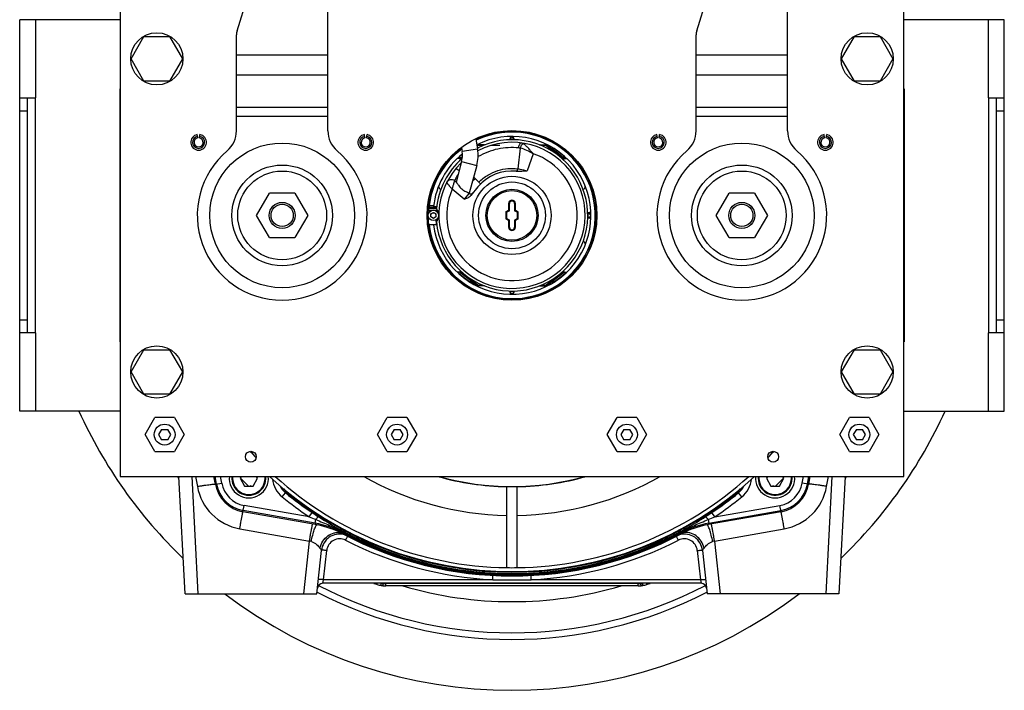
# Model space of a CAD drawing. Extents: x -1747 to 1181, y 8 to 1619.
# Tile 1 of 72: x -1747 to -1370, y 648 to 905. Entities that reach past the tile are written whole.
import ezdxf

# ---------------------------------------------------------------- set-up
doc = ezdxf.new("R2010")
doc.units = 0
doc.header["$LTSCALE"] = 65.395
doc.layers.get('0').update_dxf_attribs({"linetype": 'CONTINUOUS'})

msp = doc.modelspace()

# ---------------------------------------------------------------- linework, layer by layer
at = {"color": 6, "linetype": 'CONTINUOUS'}
for p, q in [((-1628.86, 862.06), (-1628.86, 952.66)), ((-1452.86, 862.06), (-1452.86, 952.66)), ((-1708.36, 939.66), (-1708.36, 729.66)), ((-1408.36, 729.66), (-1408.36, 939.66)), ((-1663.64, 900.38), (-1653.85, 932.19)), ((-1487.64, 900.38), (-1477.85, 932.19)), ((-1704.17, 889.66), (-1699.27, 898.16)), ((-1699.27, 898.16), (-1689.45, 898.16)), ((-1689.45, 898.16), (-1684.54, 889.66)), ((-1663.86, 862.06), (-1663.86, 898.91)), ((-1487.86, 862.06), (-1487.86, 898.91)), ((-1432.17, 889.66), (-1427.27, 898.16)), ((-1427.27, 898.16), (-1417.45, 898.16)), ((-1417.45, 898.16), (-1412.54, 889.66)), ((-1699.27, 881.16), (-1704.17, 889.66)), ((-1684.54, 889.66), (-1689.45, 881.16)), ((-1427.27, 881.16), (-1432.17, 889.66)), ((-1412.54, 889.66), (-1417.45, 881.16)), ((-1689.45, 881.16), (-1699.27, 881.16)), ((-1417.45, 881.16), (-1427.27, 881.16)), ((-1572.17, 859.04), (-1571.54, 855.04)), ((-1577.72, 855.71), (-1577.46, 854.1)), ((-1577.66, 850.36), (-1579.79, 842.42)), ((-1578.51, 851.41), (-1578.23, 851.37)), ((-1571.86, 848.81), (-1574.71, 838.16)), ((-1538.21, 851.41), (-1538.49, 851.37)), ((-1656.17, 829.66), (-1651.27, 838.16)), ((-1641.45, 838.16), (-1651.27, 838.16)), ((-1641.45, 838.16), (-1636.54, 829.66)), ((-1571.38, 840.59), (-1574.18, 837.25)), ((-1480.17, 829.66), (-1475.27, 838.16)), ((-1465.45, 838.16), (-1475.27, 838.16)), ((-1465.45, 838.16), (-1460.54, 829.66)), ((-1589.91, 833.2), (-1590.36, 833)), ((-1589.68, 833.3), (-1589.91, 833.2)), ((-1651.27, 821.16), (-1656.17, 829.66)), ((-1636.54, 829.66), (-1641.45, 821.16)), ((-1475.27, 821.16), (-1480.17, 829.66)), ((-1460.54, 829.66), (-1465.45, 821.16)), ((-1651.27, 821.16), (-1641.45, 821.16)), ((-1475.27, 821.16), (-1465.45, 821.16)), ((-1704.17, 769.66), (-1699.27, 778.16)), ((-1699.27, 778.16), (-1689.45, 778.16)), ((-1689.45, 778.16), (-1684.54, 769.66)), ((-1432.17, 769.66), (-1427.27, 778.16)), ((-1427.27, 778.16), (-1417.45, 778.16)), ((-1417.45, 778.16), (-1412.54, 769.66)), ((-1699.27, 761.16), (-1704.17, 769.66)), ((-1684.54, 769.66), (-1689.45, 761.16)), ((-1427.27, 761.16), (-1432.17, 769.66)), ((-1412.54, 769.66), (-1417.45, 761.16)), ((-1689.45, 761.16), (-1699.27, 761.16)), ((-1417.45, 761.16), (-1427.27, 761.16)), ((-1698.86, 745.66), (-1695.11, 752.16)), ((-1687.61, 752.16), (-1695.11, 752.16)), ((-1687.61, 752.16), (-1683.85, 745.66)), ((-1609.86, 745.66), (-1606.11, 752.16)), ((-1598.61, 752.16), (-1606.11, 752.16)), ((-1598.61, 752.16), (-1594.85, 745.66)), ((-1521.86, 745.66), (-1518.11, 752.16)), ((-1510.61, 752.16), (-1518.11, 752.16)), ((-1510.61, 752.16), (-1506.85, 745.66)), ((-1432.86, 745.66), (-1429.11, 752.16)), ((-1421.61, 752.16), (-1429.11, 752.16)), ((-1421.61, 752.16), (-1417.85, 745.66)), ((-1695.11, 739.16), (-1698.86, 745.66)), ((-1683.85, 745.66), (-1687.61, 739.16)), ((-1606.11, 739.16), (-1609.86, 745.66)), ((-1594.85, 745.66), (-1598.61, 739.16)), ((-1518.11, 739.16), (-1521.86, 745.66)), ((-1506.85, 745.66), (-1510.61, 739.16)), ((-1429.11, 739.16), (-1432.86, 745.66)), ((-1417.85, 745.66), (-1421.61, 739.16)), ((-1695.11, 739.16), (-1687.61, 739.16)), ((-1606.11, 739.16), (-1598.61, 739.16)), ((-1518.11, 739.16), (-1510.61, 739.16)), ((-1429.11, 739.16), (-1421.61, 739.16)), ((-1708.36, 729.66), (-1408.36, 729.66)), ((-1683.52, 684.66), (-1685.87, 729.66)), ((-1430.84, 729.66), (-1433.2, 684.66)), ((-1658.36, 726.02), (-1658.56, 725.9)), ((-1658.36, 726.02), (-1658.16, 725.9)), ((-1458.36, 726.02), (-1458.56, 725.9)), ((-1458.36, 726.02), (-1458.16, 725.9)), ((-1633.04, 684.66), (-1631.3, 701.27)), ((-1485.42, 701.27), (-1483.67, 684.66)), ((-1485.9, 688.66), (-1630.82, 688.66)), ((-1510.02, 687.66), (-1606.7, 687.66)), ((-1683.52, 684.66), (-1633.04, 684.66)), ((-1433.2, 684.66), (-1483.67, 684.66))]:
    msp.add_line(p, q, dxfattribs=at)
at = {"color": 7, "linetype": 'CONTINUOUS'}
for p, q in [((-1746.86, 754.66), (-1746.86, 904.66)), ((-1708.36, 904.66), (-1746.86, 904.66)), ((-1369.86, 904.66), (-1408.36, 904.66)), ((-1369.86, 754.66), (-1369.86, 904.66)), ((-1746.86, 874.66), (-1740.86, 874.66)), ((-1743.86, 784.66), (-1743.86, 874.66)), ((-1740.86, 784.66), (-1740.86, 874.66)), ((-1375.86, 874.66), (-1369.86, 874.66)), ((-1375.86, 874.66), (-1375.86, 784.66)), ((-1372.86, 784.66), (-1372.86, 874.66)), ((-1740.86, 784.66), (-1746.86, 784.66)), ((-1369.86, 784.66), (-1375.86, 784.66)), ((-1708.36, 754.66), (-1746.86, 754.66)), ((-1408.36, 754.66), (-1369.86, 754.66))]:
    msp.add_line(p, q, dxfattribs=at)
at = {"color": 9, "linetype": 'CONTINUOUS'}
for p, q in [((-1740.86, 904.66), (-1740.86, 874.66)), ((-1375.86, 874.66), (-1375.86, 904.66)), ((-1663.86, 891.22), (-1628.86, 891.22)), ((-1487.86, 891.22), (-1452.86, 891.22)), ((-1628.86, 883.44), (-1663.86, 883.44)), ((-1452.86, 883.44), (-1487.86, 883.44)), ((-1663.86, 871.12), (-1628.86, 871.12)), ((-1487.86, 871.12), (-1452.86, 871.12)), ((-1743.86, 869.66), (-1746.86, 869.66)), ((-1628.86, 867.59), (-1663.86, 867.59)), ((-1452.86, 867.59), (-1487.86, 867.59)), ((-1369.86, 869.66), (-1372.86, 869.66)), ((-1571.73, 856.27), (-1571.48, 856.46)), ((-1545.24, 856.46), (-1538.49, 851.37)), ((-1571.54, 855.04), (-1577.46, 854.1)), ((-1555.17, 855.4), (-1556.15, 847.51)), ((-1550.24, 853.3), (-1552.51, 846.68)), ((-1578.23, 851.37), (-1577.38, 852.01)), ((-1577.96, 851.02), (-1578.23, 851.37)), ((-1578.12, 849.49), (-1577.94, 849.31)), ((-1577.66, 850.36), (-1571.86, 848.81)), ((-1538.49, 851.37), (-1538.76, 851.02)), ((-1578.64, 846.68), (-1579.81, 847.66)), ((-1573.46, 842.84), (-1572.48, 843.83)), ((-1576.65, 835.87), (-1581.24, 839.72)), ((-1574.72, 838.17), (-1576.65, 835.87)), ((-1559.66, 834.16), (-1559.66, 831.61)), ((-1557.06, 831.61), (-1557.06, 834.16)), ((-1560.7, 831.01), (-1560.7, 828.31)), ((-1556.02, 828.31), (-1556.02, 831.01)), ((-1559.66, 827.71), (-1559.66, 825.16)), ((-1557.06, 825.16), (-1557.06, 827.71)), ((-1578.23, 807.94), (-1577.96, 808.3)), ((-1538.76, 808.3), (-1538.49, 807.94)), ((-1571.48, 802.86), (-1569.43, 802.86)), ((-1547.31, 802.86), (-1545.24, 802.86)), ((-1746.86, 789.66), (-1743.86, 789.66)), ((-1372.86, 789.66), (-1369.86, 789.66)), ((-1740.86, 784.66), (-1740.86, 754.66)), ((-1375.86, 754.66), (-1375.86, 784.66)), ((-1678.52, 684.66), (-1680.88, 729.66)), ((-1679.5, 729.66), (-1678.82, 725.79)), ((-1671.47, 726.72), (-1671.99, 729.66)), ((-1669.51, 727.07), (-1669.96, 729.66)), ((-1662.34, 728.97), (-1662.37, 728.99)), ((-1662.33, 728.97), (-1662.36, 729)), ((-1454.36, 729), (-1454.38, 728.97)), ((-1454.35, 728.99), (-1454.38, 728.97)), ((-1447.21, 727.07), (-1446.75, 729.66)), ((-1445.24, 726.72), (-1444.72, 729.66)), ((-1435.84, 729.66), (-1438.19, 684.66)), ((-1437.9, 725.79), (-1437.22, 729.66)), ((-1671.92, 726.64), (-1669.51, 727.07)), ((-1444.79, 726.64), (-1447.21, 727.07)), ((-1646.39, 721.82), (-1645.12, 723.37)), ((-1470.33, 721.82), (-1471.59, 723.37)), ((-1661.38, 716.09), (-1660.95, 718.51)), ((-1633.72, 711.68), (-1661.3, 716.54)), ((-1635.99, 714.11), (-1660.95, 718.51)), ((-1482.99, 711.68), (-1455.42, 716.54)), ((-1480.73, 714.11), (-1455.76, 718.51)), ((-1455.34, 716.09), (-1455.76, 718.51)), ((-1633.72, 711.68), (-1633.48, 713.09)), ((-1483.24, 713.09), (-1482.99, 711.68)), ((-1662.59, 709.57), (-1635.92, 704.86)), ((-1480.8, 704.86), (-1454.12, 709.57)), ((-1623.31, 708.08), (-1623.02, 708.61)), ((-1493.41, 708.08), (-1493.69, 708.61)), ((-1638.04, 684.66), (-1635.92, 704.86)), ((-1630.49, 690.03), (-1629.31, 701.24)), ((-1487.41, 701.24), (-1486.23, 690.03)), ((-1480.8, 704.86), (-1478.67, 684.66)), ((-1630.82, 688.66), (-1630.49, 690.03)), ((-1565.74, 690.03), (-1630.49, 690.03)), ((-1486.23, 690.03), (-1550.97, 690.03)), ((-1486.23, 690.03), (-1485.9, 688.66)), ((-1609.98, 688.21), (-1609.83, 688.66)), ((-1607.67, 688.66), (-1607.69, 688.61)), ((-1510.02, 688.56), (-1606.7, 688.56)), ((-1606.7, 687.66), (-1606.7, 688.56)), ((-1510.02, 687.66), (-1510.02, 688.56)), ((-1509.03, 688.61), (-1509.05, 688.66)), ((-1506.73, 688.21), (-1506.89, 688.66))]:
    msp.add_line(p, q, dxfattribs=at)
at = {"color": 2, "linetype": 'CONTINUOUS'}
for p, q in [((-1708.56, 878.16), (-1708.56, 781.16)), ((-1408.16, 878.16), (-1408.16, 781.16)), ((-1678.66, 859.38), (-1678.88, 860.61)), ((-1678.05, 859.38), (-1677.84, 860.61)), ((-1614.66, 859.38), (-1614.88, 860.61)), ((-1614.05, 859.38), (-1613.84, 860.61)), ((-1569.74, 859.77), (-1569.67, 860.13)), ((-1568.07, 860.66), (-1567.06, 860.66)), ((-1567.06, 860.91), (-1567.2, 860.91)), ((-1567.12, 860.96), (-1566.85, 860.71)), ((-1559.88, 861.82), (-1559.7, 862.13)), ((-1558.61, 859.66), (-1558.11, 859.66)), ((-1557.02, 862.13), (-1556.84, 861.82)), ((-1549.87, 860.71), (-1549.62, 860.93)), ((-1549.66, 860.66), (-1548.65, 860.66)), ((-1549.46, 860.91), (-1549.65, 860.91)), ((-1547.05, 860.13), (-1546.97, 859.77)), ((-1502.66, 859.38), (-1502.88, 860.61)), ((-1502.05, 859.38), (-1501.84, 860.61)), ((-1438.66, 859.38), (-1438.88, 860.61)), ((-1438.05, 859.38), (-1437.84, 860.61)), ((-1571.55, 856.66), (-1571.77, 856.49)), ((-1571.55, 856.66), (-1571.48, 856.46)), ((-1571.55, 856.66), (-1571.55, 856.66)), ((-1568.94, 856.66), (-1571.55, 856.66)), ((-1569.39, 856.46), (-1571.48, 856.46)), ((-1563.06, 856.46), (-1566.46, 856.46)), ((-1559.11, 858.63), (-1559.11, 859.16)), ((-1557.61, 859.16), (-1557.61, 858.63)), ((-1547.79, 856.66), (-1545.17, 856.66)), ((-1545.24, 856.46), (-1547.33, 856.46)), ((-1545.17, 856.66), (-1545.24, 856.46)), ((-1545.17, 856.66), (-1545.17, 856.66)), ((-1538.21, 851.41), (-1545.17, 856.66)), ((-1540.69, 856.57), (-1540.36, 856.72)), ((-1578.49, 854.78), (-1578.53, 855.14)), ((-1578.51, 851.41), (-1577.36, 852.28)), ((-1577.36, 853.03), (-1578.47, 852.19)), ((-1578.11, 851.71), (-1578.47, 852.19)), ((-1542.65, 855.49), (-1543, 855.02)), ((-1542.6, 854.72), (-1542.24, 855.2)), ((-1538.25, 852.19), (-1542.24, 855.2)), ((-1538.61, 851.71), (-1538.25, 852.19)), ((-1538.19, 855.14), (-1538.22, 854.78)), ((-1583.84, 849.83), (-1583.71, 849.82)), ((-1581.67, 851.41), (-1582.37, 851.41)), ((-1578.51, 851.41), (-1579.35, 851.41)), ((-1578.51, 851.41), (-1578.11, 850.89)), ((-1538.6, 850.89), (-1538.21, 851.41)), ((-1538.21, 851.41), (-1537.35, 851.41)), ((-1534.35, 851.41), (-1535.05, 851.41)), ((-1533, 849.82), (-1532.88, 849.83)), ((-1585.37, 847.55), (-1585.42, 847.66)), ((-1531.3, 847.66), (-1531.35, 847.54)), ((-1588.83, 840.97), (-1588.69, 841)), ((-1579.73, 842.37), (-1580.31, 842.86)), ((-1573.04, 844.4), (-1570.36, 841.7)), ((-1528.02, 841), (-1527.89, 840.97)), ((-1589.56, 838.31), (-1589.63, 838.39)), ((-1574.72, 838.17), (-1574.77, 838.21)), ((-1527.06, 838.42), (-1527.15, 838.32)), ((-1408.26, 838.66), (-1408.26, 836.66)), ((-1708.46, 835.58), (-1708.46, 834.24)), ((-1590.36, 834.73), (-1590.36, 832.8)), ((-1588.39, 833.3), (-1590.05, 833.3)), ((-1559.66, 834.16), (-1559.36, 834.16)), ((-1559.36, 831.44), (-1559.36, 834.16)), ((-1557.36, 834.16), (-1557.36, 831.44)), ((-1557.36, 834.16), (-1557.06, 834.16)), ((-1590.83, 831), (-1590.52, 831.18)), ((-1590.36, 832.8), (-1587.17, 832.8)), ((-1590.36, 832.15), (-1590.36, 831.56)), ((-1587.23, 832.15), (-1590.36, 832.15)), ((-1590.36, 831.56), (-1589.07, 831.56)), ((-1589.46, 830.24), (-1588.46, 830.81)), ((-1589.46, 829.08), (-1589.46, 830.24)), ((-1588.46, 830.81), (-1587.46, 830.24)), ((-1588.42, 833.03), (-1587.15, 833.03)), ((-1587.84, 831.56), (-1586.85, 831.56)), ((-1587.46, 830.24), (-1587.46, 829.08)), ((-1560.7, 831.01), (-1559.66, 831.61)), ((-1560.4, 830.84), (-1560.7, 831.01)), ((-1559.36, 831.44), (-1560.4, 830.84)), ((-1560.4, 828.48), (-1560.4, 830.84)), ((-1559.36, 831.44), (-1559.66, 831.61)), ((-1557.36, 831.44), (-1557.06, 831.61)), ((-1556.32, 830.84), (-1557.36, 831.44)), ((-1557.06, 831.61), (-1556.02, 831.01)), ((-1556.32, 830.84), (-1556.02, 831.01)), ((-1556.32, 830.84), (-1556.32, 828.48)), ((-1529.38, 830.76), (-1528.86, 830.76)), ((-1529.37, 830.41), (-1528.86, 830.41)), ((-1528.36, 830.26), (-1528.36, 829.06)), ((-1526, 831.07), (-1525.89, 831)), ((-1590.52, 828.14), (-1590.83, 828.32)), ((-1587.11, 826.02), (-1590.05, 826.02)), ((-1588.46, 828.5), (-1589.46, 829.08)), ((-1587.46, 829.08), (-1588.46, 828.5)), ((-1560.4, 828.48), (-1560.7, 828.31)), ((-1559.66, 827.71), (-1560.7, 828.31)), ((-1560.4, 828.48), (-1559.36, 827.88)), ((-1559.36, 827.88), (-1559.66, 827.71)), ((-1559.36, 825.16), (-1559.36, 827.88)), ((-1557.36, 827.88), (-1556.32, 828.48)), ((-1557.36, 827.88), (-1557.06, 827.71)), ((-1557.36, 827.88), (-1557.36, 825.16)), ((-1556.02, 828.31), (-1557.06, 827.71)), ((-1556.32, 828.48), (-1556.02, 828.31)), ((-1528.86, 828.56), (-1529.39, 828.56)), ((-1528.86, 828.91), (-1529.38, 828.91)), ((-1525.89, 828.32), (-1526, 828.25)), ((-1708.46, 822.66), (-1708.46, 820.66)), ((-1559.36, 825.16), (-1559.66, 825.16)), ((-1557.06, 825.16), (-1557.36, 825.16)), ((-1589.66, 820.9), (-1589.41, 821.17)), ((-1588.47, 818.27), (-1588.83, 818.35)), ((-1527.89, 818.35), (-1528.02, 818.32)), ((-1527.15, 821), (-1527.09, 820.93)), ((-1408.26, 821.74), (-1408.26, 820.41)), ((-1585.42, 811.66), (-1585.27, 811.99)), ((-1531.35, 811.78), (-1531.3, 811.66)), ((-1583.48, 809.53), (-1583.84, 809.49)), ((-1578.51, 807.91), (-1579.35, 807.91)), ((-1578.11, 808.43), (-1578.51, 807.91)), ((-1578.51, 807.91), (-1578.23, 807.94)), ((-1578.48, 807.11), (-1578.5, 807.09)), ((-1574.49, 804.1), (-1578.48, 807.11)), ((-1578.11, 807.6), (-1578.47, 807.13)), ((-1578.47, 807.13), (-1574.48, 804.12)), ((-1571.48, 802.86), (-1578.23, 807.94)), ((-1574.12, 804.6), (-1578.11, 807.6)), ((-1538.49, 807.94), (-1545.24, 802.86)), ((-1538.61, 807.6), (-1542.6, 804.6)), ((-1542.24, 804.12), (-1538.25, 807.13)), ((-1538.24, 807.11), (-1542.23, 804.1)), ((-1538.61, 807.6), (-1538.25, 807.13)), ((-1538.21, 807.91), (-1538.6, 808.43)), ((-1538.21, 807.91), (-1538.49, 807.94)), ((-1538.24, 807.11), (-1538.22, 807.09)), ((-1538.21, 807.91), (-1537.37, 807.91)), ((-1535.05, 807.91), (-1534.35, 807.91)), ((-1532.88, 809.49), (-1533, 809.5)), ((-1578.53, 804.18), (-1578.49, 804.54)), ((-1574.49, 804.1), (-1574.5, 804.09)), ((-1574.12, 804.6), (-1574.48, 804.12)), ((-1574.07, 803.83), (-1573.72, 804.29)), ((-1573.72, 804.29), (-1571.55, 802.66)), ((-1545.17, 802.66), (-1543, 804.29)), ((-1543, 804.29), (-1542.65, 803.83)), ((-1542.6, 804.6), (-1542.24, 804.12)), ((-1542.23, 804.1), (-1542.22, 804.09)), ((-1538.22, 804.54), (-1538.19, 804.18)), ((-1576.03, 802.75), (-1576.36, 802.6)), ((-1571.55, 802.66), (-1571.48, 802.86)), ((-1568.91, 802.66), (-1571.55, 802.66)), ((-1571.55, 802.66), (-1571.55, 802.66)), ((-1569.67, 799.19), (-1569.74, 799.54)), ((-1559.11, 800.16), (-1559.11, 800.67)), ((-1558.11, 799.66), (-1558.61, 799.66)), ((-1557.61, 800.69), (-1557.61, 800.16)), ((-1547.81, 802.66), (-1545.17, 802.66)), ((-1546.97, 799.54), (-1547.05, 799.19)), ((-1545.17, 802.66), (-1545.24, 802.86)), ((-1545.17, 802.66), (-1545.17, 802.66)), ((-1540.36, 802.6), (-1540.69, 802.75)), ((-1566.85, 798.6), (-1567.09, 798.38)), ((-1559.7, 797.19), (-1559.88, 797.5)), ((-1556.84, 797.5), (-1557.02, 797.19)), ((-1549.6, 798.36), (-1549.87, 798.6)), ((-1692.51, 747.66), (-1693.67, 745.66)), ((-1692.51, 747.66), (-1690.2, 747.66)), ((-1689.05, 745.66), (-1690.2, 747.66)), ((-1603.51, 747.66), (-1604.67, 745.66)), ((-1603.51, 747.66), (-1601.2, 747.66)), ((-1600.05, 745.66), (-1601.2, 747.66)), ((-1515.51, 747.66), (-1516.67, 745.66)), ((-1515.51, 747.66), (-1513.2, 747.66)), ((-1512.05, 745.66), (-1513.2, 747.66)), ((-1426.51, 747.66), (-1427.67, 745.66)), ((-1426.51, 747.66), (-1424.2, 747.66)), ((-1423.05, 745.66), (-1424.2, 747.66)), ((-1693.67, 745.66), (-1692.51, 743.66)), ((-1690.2, 743.66), (-1692.51, 743.66)), ((-1690.2, 743.66), (-1689.05, 745.66)), ((-1604.67, 745.66), (-1603.51, 743.66)), ((-1601.2, 743.66), (-1603.51, 743.66)), ((-1601.2, 743.66), (-1600.05, 745.66)), ((-1516.67, 745.66), (-1515.51, 743.66)), ((-1513.2, 743.66), (-1515.51, 743.66)), ((-1513.2, 743.66), (-1512.05, 745.66)), ((-1427.67, 745.66), (-1426.51, 743.66)), ((-1424.2, 743.66), (-1426.51, 743.66)), ((-1424.2, 743.66), (-1423.05, 745.66)), ((-1671.92, 726.64), (-1672.46, 729.66)), ((-1662.01, 729.66), (-1662.41, 728.9)), ((-1662.41, 728.9), (-1660.82, 725.9)), ((-1657.42, 725.9), (-1655.83, 728.9)), ((-1655.83, 728.9), (-1656.23, 729.66)), ((-1460.48, 729.66), (-1460.89, 728.9)), ((-1460.89, 728.9), (-1459.29, 725.9)), ((-1455.9, 725.9), (-1454.3, 728.9)), ((-1454.3, 728.9), (-1454.71, 729.66)), ((-1444.26, 729.66), (-1444.79, 726.64)), ((-1660.82, 725.9), (-1657.42, 725.9)), ((-1560.36, 694.67), (-1560.36, 725.68)), ((-1556.36, 694.67), (-1556.36, 725.68)), ((-1459.29, 725.9), (-1455.9, 725.9)), ((-1632.93, 711.08), (-1661.38, 716.09)), ((-1635.99, 714.11), (-1634.87, 715.77)), ((-1455.34, 716.09), (-1483.21, 711.18)), ((-1480.73, 714.11), (-1481.85, 715.77))]:
    msp.add_line(p, q, dxfattribs=at)
for points in [[(-1571.51, 856.54), (-1571.49, 856.5), (-1571.48, 856.46)], [(-1545.21, 856.54), (-1545.22, 856.5), (-1545.24, 856.46)], [(-1560.58, 830.94), (-1560.63, 830.97), (-1560.7, 831.01)], [(-1559.54, 831.54), (-1559.59, 831.57), (-1559.66, 831.61)], [(-1557.18, 831.54), (-1557.12, 831.57), (-1557.06, 831.61)], [(-1556.14, 830.94), (-1556.08, 830.97), (-1556.02, 831.01)], [(-1560.58, 828.38), (-1560.63, 828.35), (-1560.7, 828.31)], [(-1559.54, 827.78), (-1559.59, 827.75), (-1559.66, 827.71)], [(-1557.18, 827.78), (-1557.12, 827.75), (-1557.06, 827.71)], [(-1556.14, 828.38), (-1556.08, 828.35), (-1556.02, 828.31)], [(-1578.51, 807.91), (-1578.5, 807.91), (-1578.49, 807.91)], [(-1578.34, 807.93), (-1578.28, 807.94), (-1578.23, 807.94)], [(-1538.38, 807.93), (-1538.43, 807.94), (-1538.49, 807.94)], [(-1538.21, 807.91), (-1538.21, 807.91), (-1538.23, 807.91)], [(-1571.51, 802.78), (-1571.49, 802.82), (-1571.48, 802.86)], [(-1545.21, 802.78), (-1545.22, 802.82), (-1545.24, 802.86)]]:
    msp.add_lwpolyline(points, dxfattribs=at)
at = {"color": 6, "linetype": 'CONTINUOUS'}
for points in [[(-1578.51, 851.41), (-1578.5, 851.41), (-1578.49, 851.41)], [(-1578.34, 851.39), (-1578.28, 851.38), (-1578.23, 851.37)], [(-1538.38, 851.39), (-1538.43, 851.38), (-1538.49, 851.37)], [(-1538.21, 851.41), (-1538.21, 851.41), (-1538.23, 851.41)]]:
    msp.add_lwpolyline(points, dxfattribs=at)
at = {"color": 2, "linetype": 'CONTINUOUS'}
for centre, radius in [((-1694.36, 889.66), 10), ((-1422.36, 889.66), 10), ((-1588.46, 829.66), 2), ((-1588.46, 829.66), 1), ((-1694.36, 769.66), 10), ((-1422.36, 769.66), 10), ((-1658.36, 737.16), 2.1), ((-1458.36, 737.16), 2.1)]:
    msp.add_circle(centre, radius, dxfattribs=at)
at = {"color": 6, "linetype": 'CONTINUOUS'}
for centre, radius in [((-1558.36, 829.66), 32.5), ((-1558.36, 829.66), 12.8), ((-1558.36, 829.66), 10), ((-1646.36, 829.66), 5), ((-1646.36, 829.66), 4.25), ((-1470.36, 829.66), 5), ((-1470.36, 829.66), 4.25), ((-1691.36, 745.66), 4), ((-1602.36, 745.66), 4), ((-1514.36, 745.66), 4), ((-1425.36, 745.66), 4)]:
    msp.add_circle(centre, radius, dxfattribs=at)
at = {"color": 9, "linetype": 'CONTINUOUS'}
for centre, radius in [((-1646.36, 829.66), 27.72), ((-1470.36, 829.66), 27.72), ((-1646.36, 829.66), 19.3), ((-1470.36, 829.66), 19.3), ((-1646.36, 829.66), 17), ((-1558.36, 829.66), 14.98), ((-1470.36, 829.66), 17), ((-1558.36, 829.66), 9.5)]:
    msp.add_circle(centre, radius, dxfattribs=at)
at = {"color": 6, "linetype": 'CONTINUOUS'}
for centre, radius, start, end in [((-1658.86, 898.91), 5, 162.8973, 180), ((-1482.86, 898.91), 5, 162.8973, 180), ((-1678.36, 857.66), 3, 100, 80), ((-1678.36, 857.66), 2.31, 100, 80), ((-1673.86, 862.06), 10, 310.3202, 360), ((-1618.86, 862.06), 10, 180, 229.6798), ((-1614.36, 857.66), 3, 100, 80), ((-1614.36, 857.66), 2.31, 100, 80), ((-1502.36, 857.66), 3, 100, 80), ((-1502.36, 857.66), 2.31, 100, 80), ((-1497.86, 862.06), 10, 310.3202, 360), ((-1442.86, 862.06), 10, 180, 229.6798), ((-1438.36, 857.66), 3, 100, 80), ((-1438.36, 857.66), 2.31, 100, 80), ((-1558.36, 829.66), 29, 184.9778, 117.185), ((-1558.36, 829.66), 28, 134.0104, 117.8858), ((-1558.36, 829.66), 29.2, 112.3458, 113.3717), ((-1558.36, 829.66), 29.2, 88.5285, 91.4715), ((-1558.36, 829.66), 29.2, 66.6283, 67.6542), ((-1646.36, 829.66), 32.5, 130.3202, 49.6798), ((-1586.35, 852.69), 9, 345, 9), ((-1586.35, 852.69), 15, 345, 9), ((-1470.36, 829.66), 32.5, 130.3202, 49.6798), ((-1558.36, 829.66), 29, 131.1703, 175.0222), ((-1558.36, 829.66), 17, 84.499, 140), ((-1558.36, 829.66), 5.62, 82.565, 97.4199), ((-1558.36, 829.66), 29.2, 178.7688, 179.2003), ((-1558.36, 829.66), 29.2, 176.2679, 176.5645), ((-1558.36, 829.66), 29.2, 173.826, 175.1133), ((-1558.36, 829.66), 29.2, 358.5268, 1.4732), ((-1558.36, 829.66), 29.2, 183.4355, 187.1653), ((-1558.36, 829.66), 5.62, 262.565, 277.4199), ((-1558.36, 829.66), 29.2, 268.5285, 271.4715), ((-1558.36, 829.66), 135, 222.0547, 223.4743), ((-1558.36, 829.66), 135, 316.525, 317.9453), ((-1659.12, 728.9), 6.5, 173.2555, 6.7445), ((-1558.36, 829.66), 136.5, 227.1472, 312.8525), ((-1558.36, 829.66), 135, 227.7946, 269.1512), ((-1558.36, 829.66), 135, 270.8488, 312.2054), ((-1457.6, 728.9), 6.5, 180, 6.7445), ((-1639.12, 729.45), 8.05, 214.604, 231.0912), ((-1477.6, 729.45), 8.05, 308.9092, 325.4399), ((-1558.36, 829.66), 136.75, 231.1339, 308.8661), ((-1639.59, 676.73), 34.98, 79.0415, 79.9999), ((-1639.59, 676.7), 35.01, 62.0273, 79.041), ((-1477.13, 676.7), 35.01, 100.959, 117.9727), ((-1477.13, 676.73), 34.98, 100.0001, 100.9585), ((-1624.34, 700.54), 7, 75.1573, 174), ((-1558.36, 829.66), 138.18, 242.0284, 297.9716), ((-1492.38, 700.54), 7, 6, 104.843), ((-1630.82, 686.66), 2, 90, 174), ((-1558.36, 836.66), 157.17, 250.3484, 250.8241), ((-1606.7, 697.66), 10, 250.8241, 259.5705), ((-1606.7, 697.66), 10, 263.6843, 270), ((-1510.02, 697.66), 10, 270, 276.3157), ((-1510.02, 697.66), 10, 280.4295, 289.1759), ((-1558.36, 836.66), 157.17, 289.1759, 289.6516), ((-1485.9, 686.66), 2, 6, 90)]:
    msp.add_arc(centre, radius, start, end, dxfattribs=at)
at = {"color": 2, "linetype": 'CONTINUOUS'}
for centre, radius, start, end in [((-1558.36, 829.66), 31.9, 186.5551, 115.4749), ((-1558.36, 829.66), 30.25, 186.9144, 116.4065), ((-1558.36, 829.66), 32.2, 42.5038, 115.3201), ((-1678.36, 857.66), 1.75, 100, 80), ((-1614.36, 857.66), 1.75, 100, 80), ((-1502.36, 857.66), 1.75, 100, 80), ((-1438.36, 857.66), 1.75, 100, 80), ((-1558.36, 829.66), 31.9, 127.1531, 173.4449), ((-1558.36, 829.66), 30.25, 128.9533, 173.5966), ((-1558.36, 829.66), 32.2, 126.8591, 137.4963), ((-1558.36, 829.66), 32.4, 137.8225, 170.9879), ((-1558.36, 829.66), 32.4, 317.8225, 42.1775), ((-1585.46, 840.66), 1, 169.2722, 263.5647), ((-1531.26, 840.66), 1, 275.8719, 11.9163), ((-1574.08, 838.93), 1, 230, 320), ((-1558.36, 829.66), 32.2, 173.739, 317.4963), ((-1558.36, 834.16), 1.3, 0, 180), ((-1558.36, 834.16), 1, 0, 180), ((-1590.36, 829.66), 4, 321.018, 38.982), ((-1558.36, 825.16), 1.3, 180, 360), ((-1558.36, 825.16), 1, 180, 360), ((-1531.26, 818.66), 1, 349.4407, 84.1281), ((-1659.12, 728.9), 7.5, 174.162, 5.838), ((-1558.36, 829.66), 115, 240.4082, 269.0035), ((-1558.36, 829.66), 104, 254.1846, 268.8981), ((-1558.36, 829.66), 103.9, 254.3853, 285.6127), ((-1558.36, 829.66), 115, 270.9965, 299.5918), ((-1558.36, 829.66), 104, 271.1019, 285.8154), ((-1457.6, 728.9), 7.5, 174.1586, 5.8414), ((-1457.6, 728.9), 6.5, 173.2576, 180), ((-1659.12, 728.9), 13, 190, 260), ((-1457.6, 728.9), 13, 280, 350), ((-1538.2, 950.32), 255.65, 247.5114, 248.1191), ((-1549.99, 842.11), 152.21, 236.106, 237.1772), ((-1566.72, 842.11), 152.2, 302.8228, 303.894), ((-1578.45, 950.16), 255.47, 291.8807, 292.4888), ((-1558.36, 829.66), 135, 269.1512, 270.8488), ((-1606.7, 697.66), 10, 259.5705, 263.6843), ((-1606.5, 698.43), 9.9, 261.0118, 263.0983), ((-1510.22, 698.43), 9.9, 276.9017, 278.9882), ((-1510.02, 697.66), 10, 276.3157, 280.4295)]:
    msp.add_arc(centre, radius, start, end, dxfattribs=at)
at = {"color": 9, "linetype": 'CONTINUOUS'}
for centre, radius, start, end in [((-1558.36, 829.66), 25, 156.2602, 71.0395), ((-1581.59, 841.32), 2, 50, 153.3424), ((-1659.12, 728.9), 6.2, 172.9259, 7.0742), ((-1558.36, 830.03), 145, 224.1834, 225.9043), ((-1640.06, 729.57), 10, 185.4866, 230.7802), ((-1476.65, 729.57), 10, 309.2197, 354.5123), ((-1457.6, 728.9), 6.2, 172.9259, 7.0742), ((-1558.36, 830.03), 145, 314.0957, 315.8166), ((-1659.12, 729.26), 20, 190, 260), ((-1659.12, 728.9), 12.54, 190, 260), ((-1659.12, 728.9), 10.54, 190, 260), ((-1640.06, 729.57), 8.01, 205.5515, 230.785), ((-1476.66, 729.57), 8.01, 309.215, 334.4696), ((-1457.6, 728.9), 10.54, 280, 350), ((-1457.6, 728.9), 12.54, 280, 350), ((-1457.6, 729.26), 20, 280, 350), ((-1558.36, 829.66), 139.2, 230.7747, 236.1062), ((-1621.54, 840.38), 119.36, 258.6052, 259.0716), ((-1558.36, 829.66), 137.2, 230.7747, 236.1062), ((-1558.36, 829.66), 137.2, 303.8938, 309.2253), ((-1558.36, 829.66), 139.2, 303.8938, 309.2253), ((-1495.18, 840.38), 119.36, 280.9284, 281.3948), ((-1639.81, 677.2), 35.01, 61.8844, 79.9961), ((-1536.29, 752.69), 105.71, 202.8247, 203.1196), ((-1476.91, 677.2), 35.01, 100.0039, 118.1156), ((-1580.42, 752.69), 105.71, 336.8804, 337.1753), ((-1624.34, 700.71), 5, 62.9341, 174), ((-1538.85, 732.93), 88.04, 196.3947, 196.7071), ((-1558.36, 829.66), 137.84, 241.8885, 298.1115), ((-1558.36, 829.66), 137.54, 241.8885, 298.1115), ((-1558.36, 829.66), 137.24, 241.8885, 298.1115), ((-1558.36, 829.83), 140, 242.9341, 266.9759), ((-1558.36, 829.83), 140, 273.0241, 297.0659), ((-1492.38, 700.71), 5, 6, 117.0659), ((-1577.87, 732.93), 88.04, 343.2929, 343.6053), ((-1655.01, 636.27), 71.2, 73.841, 74.451), ((-1461.75, 636.41), 71.06, 105.5484, 106.1597), ((-1558.36, 1016.29), 326.34, 268.7032, 271.2968), ((-1558.36, 829.66), 159.95, 242.4246, 297.5753), ((-1606.7, 697.56), 9.01, 263.6867, 269.9976), ((-1558.36, 829.66), 148.02, 253.617, 286.3865), ((-1510.02, 697.56), 9.01, 270.0024, 276.3133)]:
    msp.add_arc(centre, radius, start, end, dxfattribs=at)
at = {"color": 7, "linetype": 'CONTINUOUS'}
for radius, start, end in [(182, 204.3367, 226.2393), (182, 313.7607, 335.6633), (162.5, 217.985, 218.3213), (162.5, 321.6788, 322.0151), (182, 232.8248, 307.1752), (162.5, 242.6629, 297.3371)]:
    msp.add_arc((-1558.36, 829.66), radius, start, end, dxfattribs=at)
at = {"color": 2, "linetype": 'CONTINUOUS'}
for centre, major_axis, start_param, end_param in [((-1558.61, 859.16), (0.5, 0), 1.570796, 3.141593), ((-1558.11, 859.16), (0.5, 0), 0, 1.570796), ((-1528.86, 830.26), (0, -0.5), 1.570796, 3.141593), ((-1528.86, 829.91), (0, 0.5), -1.570796, 0), ((-1528.86, 829.41), (0, 0.5), -3.141593, -1.570796), ((-1528.86, 829.06), (0, 0.5), 3.141593, 4.712389), ((-1558.61, 800.16), (0.5, 0), -3.141593, -1.570796), ((-1558.11, 800.16), (0.5, 0), -1.570796, 0)]:
    msp.add_ellipse(centre, major_axis=major_axis, ratio=0.999657, start_param=start_param, end_param=end_param, dxfattribs=at)
at = {"color": 9, "linetype": 'CONTINUOUS'}
for points, knots in [([(-1555.83, 855.52), (-1555.8, 855.77), (-1555.73, 856.13), (-1555.56, 856.6), (-1555.35, 857.05), (-1555.01, 857.46), (-1554.73, 857.42)], [0, 0, 0, 0, 0.322931, 0.483837, 0.632435, 1, 1, 1, 1]), ([(-1555.17, 855.4), (-1555.06, 855.79), (-1554.83, 856.34), (-1554.4, 856.91), (-1554.15, 857.12), (-1554.03, 857.17)], [0, 0, 0, 0, 0.56418, 0.813779, 1, 1, 1, 1]), ([(-1554.03, 857.17), (-1554.09, 857.2), (-1554.3, 857.32), (-1554.54, 857.4), (-1554.73, 857.42)], [0, 0, 0, 0, 0.256605, 1, 1, 1, 1]), ([(-1550.24, 853.3), (-1550.56, 853.68), (-1551.21, 854.42), (-1552.16, 855.49), (-1552.96, 856.3), (-1553.58, 856.85), (-1553.89, 857.07), (-1554.03, 857.17)], [0, 0, 0, 0, 0.274762, 0.542721, 0.791888, 0.903178, 1, 1, 1, 1]), ([(-1555.83, 855.52), (-1557.15, 855.65), (-1559.82, 855.71), (-1563.8, 855.18), (-1567.71, 854.03), (-1570.18, 852.85), (-1571.37, 852.17)], [0, 0, 0, 0, 0.246143, 0.493531, 0.744539, 1, 1, 1, 1]), ([(-1550.24, 853.3), (-1551.02, 853.74), (-1552.61, 854.57), (-1554.3, 855.2), (-1555.17, 855.4)], [0, 0, 0, 0, 0.503428, 1, 1, 1, 1]), ([(-1571.06, 842.41), (-1570.02, 843.45), (-1567.72, 845.24), (-1563.86, 846.95), (-1559.96, 847.72), (-1557.39, 847.67), (-1556.15, 847.51)], [0, 0, 0, 0, 0.27267, 0.529795, 0.769836, 1, 1, 1, 1]), ([(-1556.71, 846.59), (-1556.55, 846.62), (-1556.34, 846.85), (-1556.2, 847.19), (-1556.16, 847.41), (-1556.15, 847.51)], [0, 0, 0, 0, 0.424121, 0.710677, 1, 1, 1, 1]), ([(-1556.15, 847.51), (-1555.88, 847.48), (-1554.65, 847.31), (-1553.43, 847), (-1552.51, 846.68)], [0, 0, 0, 0, 0.217612, 1, 1, 1, 1]), ([(-1583.38, 842.22), (-1583.38, 842.22), (-1583.38, 842.21), (-1583.37, 842.21), (-1583.36, 842.19), (-1583.34, 842.17), (-1583.31, 842.14), (-1583.27, 842.08), (-1583.2, 842), (-1583.11, 841.89), (-1583, 841.75), (-1582.87, 841.6), (-1582.73, 841.43), (-1582.58, 841.25), (-1582.35, 840.98), (-1582.04, 840.62), (-1581.65, 840.18), (-1581.38, 839.88), (-1581.24, 839.72)], [0, 0, 0, 0, 0.001381, 0.005408, 0.011983, 0.021102, 0.032821, 0.047097, 0.082829, 0.127611, 0.180878, 0.241773, 0.309416, 0.383096, 0.461907, 0.631841, 0.813123, 1, 1, 1, 1]), ([(-1581.24, 839.72), (-1581.19, 839.92), (-1581.07, 840.31), (-1580.91, 840.87), (-1580.75, 841.4), (-1580.63, 841.81), (-1580.54, 842.1), (-1580.48, 842.29), (-1580.43, 842.45), (-1580.39, 842.59), (-1580.36, 842.69), (-1580.34, 842.75), (-1580.33, 842.79), (-1580.32, 842.82), (-1580.31, 842.84), (-1580.31, 842.85), (-1580.31, 842.86), (-1580.31, 842.86)], [0, 0, 0, 0, 0.187428, 0.369299, 0.539575, 0.692092, 0.759627, 0.820253, 0.873194, 0.917729, 0.953188, 0.967335, 0.979002, 0.98813, 0.99469, 0.998655, 1, 1, 1, 1]), ([(-1678.82, 725.79), (-1678.37, 725.87), (-1677.5, 726.02), (-1676.23, 726.22), (-1675.06, 726.39), (-1674.03, 726.53), (-1673.28, 726.62), (-1672.78, 726.66), (-1672.49, 726.68), (-1672.26, 726.69), (-1672.08, 726.69), (-1671.99, 726.68), (-1671.93, 726.66), (-1671.92, 726.64)], [0, 0, 0, 0, 0.194645, 0.381563, 0.553687, 0.704505, 0.828333, 0.878636, 0.920557, 0.953729, 0.977906, 0.99305, 1, 1, 1, 1]), ([(-1437.9, 725.79), (-1438.35, 725.87), (-1439.22, 726.02), (-1440.49, 726.22), (-1441.66, 726.39), (-1442.69, 726.53), (-1443.44, 726.62), (-1443.94, 726.66), (-1444.23, 726.68), (-1444.46, 726.69), (-1444.63, 726.69), (-1444.73, 726.68), (-1444.79, 726.66), (-1444.79, 726.64)], [0, 0, 0, 0, 0.194645, 0.381563, 0.553687, 0.704505, 0.828333, 0.878636, 0.920557, 0.953729, 0.977906, 0.99305, 1, 1, 1, 1]), ([(-1662.59, 709.57), (-1662.52, 710), (-1662.37, 710.84), (-1662.15, 712.06), (-1661.98, 713.02), (-1661.85, 713.72), (-1661.76, 714.19), (-1661.68, 714.62), (-1661.61, 714.99), (-1661.55, 715.32), (-1661.49, 715.59), (-1661.45, 715.78), (-1661.43, 715.9), (-1661.41, 715.97), (-1661.4, 716.02), (-1661.39, 716.06), (-1661.38, 716.08), (-1661.38, 716.09), (-1661.38, 716.09)], [0, 0, 0, 0, 0.197745, 0.38642, 0.559252, 0.637757, 0.710027, 0.775411, 0.833321, 0.883237, 0.924708, 0.957361, 0.970288, 0.980906, 0.989196, 0.995138, 0.998727, 1, 1, 1, 1]), ([(-1633.48, 713.09), (-1631.72, 712.39), (-1628.23, 710.92), (-1624.84, 709.24), (-1623.16, 708.35)], [0, 0, 0, 0, 0.499579, 1, 1, 1, 1]), ([(-1632.49, 714.21), (-1631.72, 713.71), (-1628.62, 711.75), (-1625.45, 709.91), (-1623.02, 708.61)], [0, 0, 0, 0, 0.25029, 1, 1, 1, 1]), ([(-1493.69, 708.61), (-1492.88, 709.05), (-1489.66, 710.81), (-1486.53, 712.72), (-1484.22, 714.21)], [0, 0, 0, 0, 0.252376, 1, 1, 1, 1]), ([(-1493.55, 708.35), (-1491.88, 709.24), (-1488.49, 710.92), (-1485, 712.39), (-1483.24, 713.09)], [0, 0, 0, 0, 0.50042, 1, 1, 1, 1]), ([(-1454.12, 709.57), (-1454.2, 710), (-1454.35, 710.84), (-1454.57, 712.06), (-1454.74, 713.02), (-1454.87, 713.72), (-1454.96, 714.19), (-1455.04, 714.62), (-1455.11, 714.99), (-1455.17, 715.32), (-1455.22, 715.59), (-1455.26, 715.78), (-1455.29, 715.9), (-1455.3, 715.97), (-1455.32, 716.02), (-1455.33, 716.06), (-1455.33, 716.08), (-1455.34, 716.09), (-1455.34, 716.09)], [0, 0, 0, 0, 0.197745, 0.38642, 0.559252, 0.637757, 0.710027, 0.775411, 0.833321, 0.883237, 0.924708, 0.957361, 0.970288, 0.980906, 0.989196, 0.995138, 0.998727, 1, 1, 1, 1]), ([(-1635.92, 704.86), (-1635.84, 705.29), (-1635.69, 706.14), (-1635.48, 707.36), (-1635.3, 708.31), (-1635.17, 709.02), (-1635.08, 709.49), (-1635, 709.91), (-1634.93, 710.29), (-1634.87, 710.62), (-1634.82, 710.88), (-1634.78, 711.07), (-1634.75, 711.2), (-1634.74, 711.26), (-1634.73, 711.32), (-1634.72, 711.36), (-1634.71, 711.38), (-1634.71, 711.39), (-1634.7, 711.39)], [0, 0, 0, 0, 0.197745, 0.38642, 0.559252, 0.637757, 0.710027, 0.775411, 0.833321, 0.883237, 0.924708, 0.957361, 0.970288, 0.980906, 0.989196, 0.995138, 0.998727, 1, 1, 1, 1]), ([(-1635.19, 704.66), (-1635.04, 705.48), (-1634.79, 706.68), (-1634.39, 708.18), (-1634.09, 709.13), (-1633.8, 709.92), (-1633.56, 710.45), (-1633.36, 710.77), (-1633.21, 710.96), (-1633.08, 711.07), (-1632.99, 711.08)], [0, 0, 0, 0, 0.364894, 0.530039, 0.676238, 0.798829, 0.894223, 0.931062, 0.960626, 1, 1, 1, 1]), ([(-1481.53, 704.66), (-1481.68, 705.48), (-1481.93, 706.68), (-1482.33, 708.18), (-1482.62, 709.13), (-1482.92, 709.92), (-1483.16, 710.45), (-1483.36, 710.77), (-1483.51, 710.96), (-1483.64, 711.07), (-1483.73, 711.08)], [0, 0, 0, 0, 0.364891, 0.530035, 0.676233, 0.798825, 0.894219, 0.93106, 0.960624, 1, 1, 1, 1]), ([(-1480.8, 704.86), (-1480.87, 705.29), (-1481.02, 706.14), (-1481.24, 707.36), (-1481.42, 708.31), (-1481.55, 709.02), (-1481.63, 709.49), (-1481.71, 709.91), (-1481.78, 710.29), (-1481.85, 710.62), (-1481.9, 710.88), (-1481.94, 711.07), (-1481.96, 711.2), (-1481.98, 711.26), (-1481.99, 711.32), (-1482, 711.36), (-1482.01, 711.38), (-1482.01, 711.39), (-1482.01, 711.39)], [0, 0, 0, 0, 0.197745, 0.38642, 0.559252, 0.637757, 0.710027, 0.775411, 0.833321, 0.883237, 0.924708, 0.957361, 0.970288, 0.980906, 0.989196, 0.995138, 0.998727, 1, 1, 1, 1]), ([(-1631.91, 702.2), (-1631.7, 703.12), (-1630.93, 704.88), (-1629.02, 706.95), (-1626.95, 707.97), (-1625.24, 708.2), (-1624.4, 708.13), (-1624, 708.04)], [0, 0, 0, 0, 0.262858, 0.522395, 0.768442, 0.885917, 1, 1, 1, 1]), ([(-1622.06, 705.17), (-1621.91, 705.47), (-1621.64, 705.96), (-1621.37, 706.45), (-1621.25, 706.64)], [0, 0, 0, 0, 0.600047, 1, 1, 1, 1]), ([(-1494.66, 705.17), (-1494.81, 705.47), (-1495.07, 705.96), (-1495.35, 706.45), (-1495.47, 706.64)], [0, 0, 0, 0, 0.600047, 1, 1, 1, 1]), ([(-1484.8, 702.2), (-1485.02, 703.12), (-1485.78, 704.88), (-1487.69, 706.95), (-1489.76, 707.97), (-1491.48, 708.2), (-1492.32, 708.13), (-1492.72, 708.04)], [0, 0, 0, 0, 0.262858, 0.522395, 0.768442, 0.885917, 1, 1, 1, 1]), ([(-1635.19, 704.66), (-1634.81, 704.55), (-1634.1, 704.24), (-1632.97, 703.44), (-1632.29, 702.7), (-1631.91, 702.2)], [0, 0, 0, 0, 0.2848, 0.54939, 1, 1, 1, 1]), ([(-1631.91, 702.2), (-1631.83, 702.08), (-1631.67, 701.87), (-1631.5, 701.63), (-1631.39, 701.47), (-1631.34, 701.38), (-1631.31, 701.32), (-1631.3, 701.28), (-1631.3, 701.27)], [0, 0, 0, 0, 0.38572, 0.691375, 0.808982, 0.90046, 0.964228, 1, 1, 1, 1]), ([(-1629.31, 701.24), (-1629.56, 701.26), (-1629.93, 701.3), (-1630.39, 701.32), (-1630.69, 701.33), (-1630.93, 701.33), (-1631.12, 701.32), (-1631.23, 701.31), (-1631.3, 701.29), (-1631.3, 701.27)], [0, 0, 0, 0, 0.379144, 0.550288, 0.700385, 0.823866, 0.91627, 0.974686, 1, 1, 1, 1]), ([(-1487.41, 701.24), (-1487.16, 701.26), (-1486.79, 701.3), (-1486.32, 701.32), (-1486.03, 701.33), (-1485.78, 701.33), (-1485.59, 701.32), (-1485.49, 701.31), (-1485.42, 701.29), (-1485.42, 701.27)], [0, 0, 0, 0, 0.379144, 0.550288, 0.700385, 0.823866, 0.91627, 0.974686, 1, 1, 1, 1]), ([(-1485.42, 701.27), (-1485.42, 701.28), (-1485.41, 701.32), (-1485.38, 701.38), (-1485.32, 701.47), (-1485.22, 701.63), (-1485.04, 701.87), (-1484.89, 702.08), (-1484.8, 702.2)], [0, 0, 0, 0, 0.035772, 0.09954, 0.191018, 0.308625, 0.61428, 1, 1, 1, 1]), ([(-1484.8, 702.2), (-1484.43, 702.7), (-1483.75, 703.44), (-1482.61, 704.24), (-1481.91, 704.55), (-1481.53, 704.66)], [0, 0, 0, 0, 0.45061, 0.7152, 1, 1, 1, 1]), ([(-1630.49, 690.03), (-1630.74, 690.06), (-1631.1, 690.09), (-1631.57, 690.12), (-1631.87, 690.13), (-1632.11, 690.13), (-1632.3, 690.12), (-1632.41, 690.1), (-1632.47, 690.08), (-1632.48, 690.06)], [0, 0, 0, 0, 0.379144, 0.550288, 0.700385, 0.823866, 0.91627, 0.974686, 1, 1, 1, 1]), ([(-1565.74, 690.03), (-1565.73, 690.2), (-1565.7, 690.76), (-1565.68, 691.31), (-1565.65, 691.69)], [0, 0, 0, 0, 0.31543, 1, 1, 1, 1]), ([(-1550.97, 690.03), (-1550.98, 690.2), (-1551.01, 690.76), (-1551.04, 691.31), (-1551.07, 691.69)], [0, 0, 0, 0, 0.31543, 1, 1, 1, 1]), ([(-1486.23, 690.03), (-1485.98, 690.06), (-1485.61, 690.09), (-1485.15, 690.12), (-1484.85, 690.13), (-1484.61, 690.13), (-1484.42, 690.12), (-1484.31, 690.1), (-1484.24, 690.08), (-1484.24, 690.06)], [0, 0, 0, 0, 0.379144, 0.550288, 0.700385, 0.823866, 0.91627, 0.974686, 1, 1, 1, 1])]:
    msp.add_open_spline(points, degree=3, knots=knots, dxfattribs=at)
msp.add_open_spline([(-1555.17, 855.4), (-1555.39, 855.46), (-1555.61, 855.5), (-1555.83, 855.52)], degree=3, dxfattribs=at)
at = {"color": 2, "linetype": 'CONTINUOUS'}
for points, knots in [([(-1578.98, 845.44), (-1579.09, 845.27), (-1579.3, 844.95), (-1579.57, 844.47), (-1579.8, 844.03), (-1579.96, 843.7), (-1580.07, 843.46), (-1580.13, 843.31), (-1580.19, 843.18), (-1580.23, 843.07), (-1580.26, 842.98), (-1580.29, 842.92), (-1580.3, 842.89), (-1580.31, 842.87), (-1580.31, 842.86), (-1580.31, 842.86), (-1580.31, 842.86)], [0, 0, 0, 0, 0.205459, 0.395978, 0.567184, 0.715019, 0.778965, 0.835648, 0.884607, 0.925417, 0.957676, 0.980997, 0.989228, 0.99515, 0.998744, 1, 1, 1, 1]), ([(-1579.73, 842.37), (-1579.66, 842.31), (-1579.52, 842.16), (-1579.31, 841.89), (-1579.09, 841.57), (-1578.75, 841.09), (-1578.29, 840.47), (-1577.64, 839.75), (-1576.86, 839.16), (-1576.05, 838.77), (-1575.41, 838.55), (-1575, 838.37), (-1574.84, 838.27), (-1574.77, 838.21)], [0, 0, 0, 0, 0.041615, 0.094022, 0.153879, 0.218875, 0.358793, 0.506597, 0.656026, 0.796198, 0.913945, 0.961175, 1, 1, 1, 1]), ([(-1633.48, 713.09), (-1633.37, 713.25), (-1633.16, 713.53), (-1632.9, 713.85), (-1632.73, 714.05), (-1632.63, 714.14), (-1632.56, 714.2), (-1632.51, 714.21), (-1632.49, 714.21)], [0, 0, 0, 0, 0.387197, 0.700095, 0.818754, 0.908426, 0.9679, 1, 1, 1, 1]), ([(-1483.24, 713.09), (-1483.35, 713.25), (-1483.56, 713.53), (-1483.81, 713.85), (-1483.99, 714.05), (-1484.09, 714.14), (-1484.16, 714.2), (-1484.21, 714.21), (-1484.22, 714.21)], [0, 0, 0, 0, 0.387197, 0.700095, 0.818754, 0.908426, 0.9679, 1, 1, 1, 1]), ([(-1608.51, 687.82), (-1608.51, 687.83), (-1608.51, 687.83), (-1608.51, 687.84), (-1608.5, 687.86), (-1608.5, 687.9), (-1608.49, 687.97), (-1608.47, 688.07), (-1608.45, 688.19), (-1608.43, 688.34), (-1608.4, 688.49), (-1608.38, 688.6), (-1608.37, 688.66)], [0, 0, 0, 0, 0.004864, 0.018777, 0.041766, 0.073666, 0.16315, 0.284452, 0.433797, 0.606509, 0.797198, 1, 1, 1, 1]), ([(-1607.8, 687.72), (-1607.8, 687.72), (-1607.8, 687.73), (-1607.79, 687.74), (-1607.79, 687.76), (-1607.79, 687.79), (-1607.78, 687.82), (-1607.77, 687.89), (-1607.76, 687.98), (-1607.74, 688.12), (-1607.73, 688.27), (-1607.71, 688.43), (-1607.69, 688.55), (-1607.69, 688.61)], [0, 0, 0, 0, 0.004836, 0.018893, 0.042149, 0.074408, 0.115407, 0.164808, 0.287073, 0.437119, 0.609895, 0.799669, 1, 1, 1, 1]), ([(-1508.92, 687.72), (-1508.92, 687.72), (-1508.92, 687.73), (-1508.92, 687.74), (-1508.93, 687.76), (-1508.93, 687.79), (-1508.94, 687.82), (-1508.94, 687.89), (-1508.96, 687.98), (-1508.97, 688.12), (-1508.99, 688.27), (-1509.01, 688.43), (-1509.02, 688.55), (-1509.03, 688.61)], [0, 0, 0, 0, 0.004836, 0.018893, 0.042149, 0.074408, 0.115407, 0.164808, 0.287073, 0.437119, 0.609895, 0.799669, 1, 1, 1, 1]), ([(-1508.21, 687.82), (-1508.21, 687.83), (-1508.21, 687.83), (-1508.21, 687.84), (-1508.21, 687.86), (-1508.22, 687.9), (-1508.23, 687.97), (-1508.24, 688.07), (-1508.27, 688.19), (-1508.29, 688.34), (-1508.32, 688.49), (-1508.34, 688.6), (-1508.35, 688.66)], [0, 0, 0, 0, 0.004864, 0.018777, 0.041766, 0.073666, 0.16315, 0.284452, 0.433797, 0.606509, 0.797198, 1, 1, 1, 1])]:
    msp.add_open_spline(points, degree=3, knots=knots, dxfattribs=at)
at = {"color": 6, "linetype": 'CONTINUOUS'}
for points, knots in [([(-1556.73, 846.58), (-1556.38, 846.55), (-1555.67, 846.58), (-1554.62, 846.67), (-1553.57, 846.73), (-1552.86, 846.71), (-1552.51, 846.68)], [0, 0, 0, 0, 0.249877, 0.499949, 0.749993, 1, 1, 1, 1]), ([(-1576.65, 835.87), (-1576.2, 836.03), (-1575.31, 836.35), (-1574.48, 836.89), (-1574.18, 837.25)], [0, 0, 0, 0, 0.501271, 1, 1, 1, 1])]:
    msp.add_open_spline(points, degree=3, knots=knots, dxfattribs=at)

doc.saveas('drawing.dxf')
